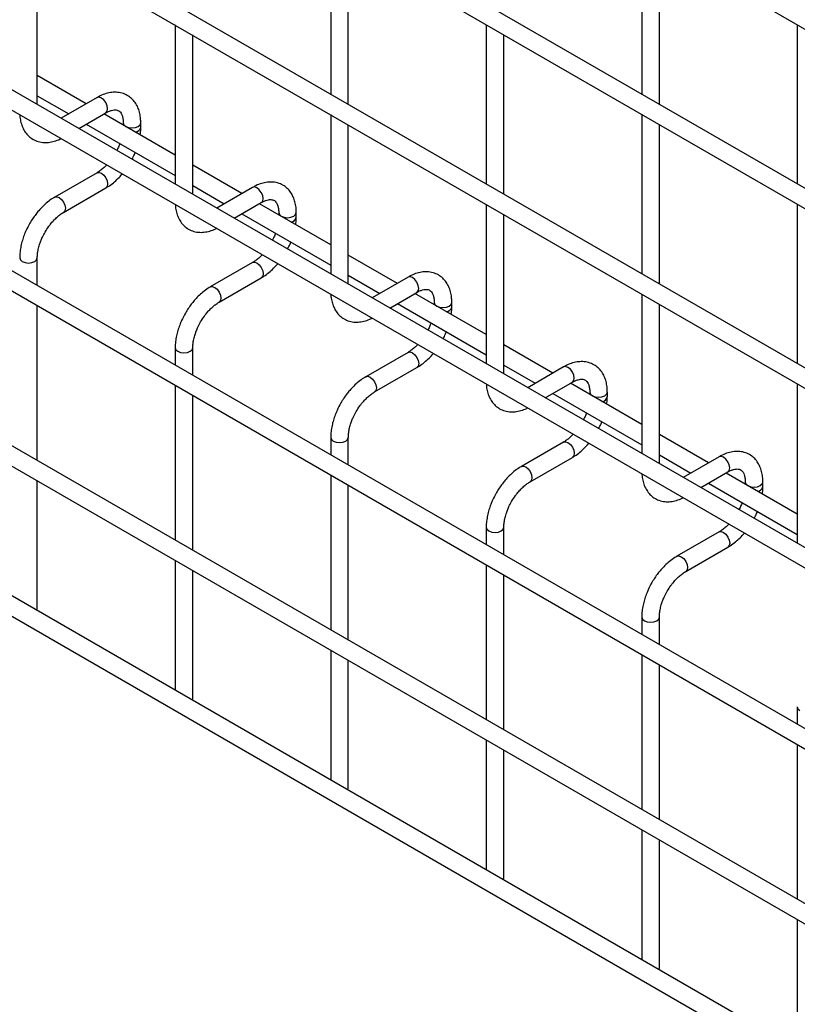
# Model space of a CAD drawing. Header units: inches. Extents: x 0.2 to 10.8, y 0.2 to 8.2.
# Tile 22 of 48: x 8.741 to 9.095, y 4.905 to 5.352. Entities that reach past the tile are written whole.
import ezdxf

# ---------------------------------------------------------------- set-up
doc = ezdxf.new("R2010")
doc.units = ezdxf.units.IN
doc.header["$MEASUREMENT"] = 0

msp = doc.modelspace()

# ---------------------------------------------------------------- linework, layer by layer
for p, q in [((8.09858, 5.92513), (10.57027, 4.49826)), ((10.57427, 4.42353), (8.10258, 5.85041)), ((8.09858, 5.84348), (10.57027, 4.4166)), ((10.57427, 4.34188), (8.10258, 5.76875)), ((8.09858, 5.76183), (10.57027, 4.33495)), ((10.57427, 4.26022), (8.10258, 5.6871)), ((8.09858, 5.68017), (10.57027, 4.25329)), ((10.57427, 4.17798), (8.10258, 5.60486)), ((8.09858, 5.59793), (10.57027, 4.17105)), ((8.09858, 5.51832), (10.57027, 4.09144)), ((10.48795, 4.1482), (8.18371, 5.4784)), ((10.57427, 4.03011), (8.10258, 5.45699)), ((8.09858, 5.45006), (10.57027, 4.02319)), ((8.88288, 5.39071), (8.88288, 5.31829)), ((9.0243, 5.39072), (9.0243, 5.31831)), ((8.74946, 5.31366), (8.74946, 5.38608)), ((8.89088, 5.31368), (8.89088, 5.38609)), ((9.0323, 5.31369), (9.0323, 5.38611)), ((8.81217, 5.34988), (8.81217, 5.27746)), ((8.95359, 5.34989), (8.95359, 5.27747)), ((9.09501, 5.3499), (9.09501, 5.27749)), ((8.82017, 5.27284), (8.82017, 5.34526)), ((8.96159, 5.27286), (8.96159, 5.34527)), ((8.77176, 5.314), (8.74946, 5.32687)), ((8.74946, 5.31764), (8.76376, 5.30938)), ((8.77662, 5.31681), (8.76032, 5.30739)), ((8.76832, 5.30278), (8.78062, 5.30988)), ((8.81217, 5.29067), (8.77976, 5.30938)), ((8.88288, 5.30906), (8.88288, 5.23664)), ((9.0243, 5.30907), (9.0243, 5.23665)), ((8.77176, 5.30476), (8.81217, 5.28143)), ((8.78852, 5.30532), (8.78852, 5.30433)), ((8.79652, 5.30324), (8.79652, 5.30532)), ((8.89088, 5.23202), (8.89088, 5.30444)), ((9.0323, 5.23204), (9.0323, 5.30445)), ((8.77662, 5.28264), (8.75742, 5.27155)), ((8.84247, 5.27318), (8.82017, 5.28605)), ((8.76142, 5.26462), (8.78062, 5.27571)), ((8.82017, 5.27682), (8.83447, 5.26856)), ((8.84733, 5.27599), (8.83103, 5.26657)), ((8.83903, 5.26196), (8.85133, 5.26906)), ((8.88288, 5.24985), (8.85047, 5.26856)), ((8.84247, 5.26394), (8.88288, 5.24061)), ((8.85923, 5.2645), (8.85923, 5.26351)), ((8.86723, 5.26242), (8.86723, 5.2645)), ((8.95359, 5.26824), (8.95359, 5.19582)), ((9.09501, 5.26825), (9.09501, 5.19583)), ((8.96159, 5.1912), (8.96159, 5.26362)), ((8.74946, 5.23142), (8.74946, 5.2439)), ((8.84733, 5.24182), (8.82813, 5.23073)), ((8.91318, 5.23236), (8.89088, 5.24523)), ((8.83213, 5.2238), (8.85133, 5.23489)), ((8.89088, 5.236), (8.90518, 5.22774)), ((8.91804, 5.23517), (8.90174, 5.22575)), ((8.90974, 5.22114), (8.92204, 5.22824)), ((8.95359, 5.20903), (8.92118, 5.22774)), ((8.92994, 5.22368), (8.92994, 5.22268)), ((8.93794, 5.2216), (8.93794, 5.22368)), ((9.0243, 5.22742), (9.0243, 5.155)), ((8.74946, 5.15181), (8.74946, 5.22218)), ((8.91318, 5.22312), (8.95359, 5.19979)), ((9.0323, 5.15038), (9.0323, 5.2228)), ((8.81217, 5.20308), (8.81217, 5.19522)), ((8.82017, 5.1906), (8.82017, 5.20308)), ((8.98389, 5.19154), (8.96159, 5.20441)), ((8.91804, 5.20099), (8.89884, 5.18991)), ((8.90284, 5.18298), (8.92204, 5.19407)), ((8.96159, 5.19517), (8.97589, 5.18692)), ((8.98875, 5.19435), (8.97245, 5.18493)), ((8.81217, 5.18598), (8.81217, 5.1156)), ((8.98045, 5.18031), (8.99275, 5.18742)), ((9.0243, 5.16821), (8.99189, 5.18692)), ((9.09501, 5.1866), (9.09501, 5.11418)), ((8.82017, 5.11099), (8.82017, 5.18136)), ((8.98389, 5.1823), (9.0243, 5.15897)), ((9.00065, 5.18286), (9.00065, 5.18186)), ((9.00865, 5.18078), (9.00865, 5.18286)), ((8.88288, 5.16226), (8.88288, 5.1544)), ((8.89088, 5.14978), (8.89088, 5.16226)), ((9.0546, 5.15072), (9.0323, 5.16359)), ((8.98875, 5.16017), (8.96956, 5.14909)), ((8.97356, 5.14216), (8.99275, 5.15325)), ((9.0323, 5.15435), (9.0466, 5.1461)), ((9.05946, 5.15353), (9.04316, 5.14411)), ((8.88288, 5.14516), (8.88288, 5.07478)), ((9.05116, 5.13949), (9.06346, 5.1466)), ((9.09501, 5.12739), (9.0626, 5.1461)), ((8.74946, 5.08451), (8.74946, 5.14257)), ((8.89088, 5.07017), (8.89088, 5.14054)), ((9.0546, 5.14148), (9.09501, 5.11815)), ((9.07136, 5.14204), (9.07136, 5.14104)), ((9.07936, 5.13996), (9.07936, 5.14204)), ((8.95359, 5.12144), (8.95359, 5.11358)), ((8.96159, 5.10896), (8.96159, 5.12144)), ((9.05946, 5.11935), (9.04027, 5.10827)), ((9.04427, 5.10134), (9.06346, 5.11243)), ((8.81217, 5.10637), (8.81217, 5.04735)), ((8.95359, 5.10434), (8.95359, 5.03396)), ((8.82017, 5.04369), (8.82017, 5.10175)), ((8.96159, 5.02935), (8.96159, 5.09972)), ((8.7492, 5.0837), (8.74946, 5.08451)), ((9.0243, 5.08062), (9.0243, 5.07276)), ((9.0323, 5.06814), (9.0323, 5.08062)), ((8.88288, 5.06555), (8.88288, 5.00653)), ((9.0243, 5.06352), (9.0243, 4.99314)), ((8.89088, 5.00287), (8.89088, 5.06093)), ((9.0323, 4.98853), (9.0323, 5.0589)), ((8.81992, 5.04288), (8.82017, 5.04369)), ((9.09501, 5.0398), (9.09501, 5.03194)), ((8.95359, 5.02473), (8.95359, 4.96571)), ((9.09501, 5.0227), (9.09501, 4.95232)), ((8.96159, 4.96205), (8.96159, 5.02011)), ((8.89063, 5.00206), (8.89088, 5.00287)), ((9.0243, 4.98391), (9.0243, 4.92489)), ((9.0323, 4.92123), (9.0323, 4.97929)), ((8.96134, 4.96124), (8.96159, 4.96205)), ((9.09501, 4.94309), (9.09501, 4.88407)), ((9.03205, 4.92042), (9.0323, 4.92123))]:
    msp.add_line(p, q)
at = {"flags": 128}
for points in [[(8.78062, 5.30988), (8.78062, 5.30988), (8.78123, 5.31059), (8.78145, 5.31171), (8.78123, 5.31308), (8.78062, 5.3145), (8.7797, 5.31574), (8.77862, 5.31661), (8.77754, 5.31699), (8.77662, 5.31681)], [(8.78852, 5.30531), (8.78882, 5.30444), (8.78969, 5.30369), (8.79099, 5.30319), (8.79252, 5.30301), (8.79405, 5.30319), (8.79534, 5.30369), (8.79621, 5.30444), (8.79652, 5.30531)], [(8.77662, 5.28264), (8.77754, 5.28281), (8.77862, 5.28244), (8.7797, 5.28156), (8.78062, 5.28033), (8.78123, 5.27891), (8.78145, 5.27754), (8.78123, 5.27641), (8.78062, 5.27571), (8.78062, 5.27571)], [(8.85133, 5.26906), (8.85133, 5.26906), (8.85195, 5.26976), (8.85216, 5.27089), (8.85195, 5.27226), (8.85133, 5.27368), (8.85041, 5.27492), (8.84933, 5.27579), (8.84825, 5.27617), (8.84733, 5.27599)], [(8.75741, 5.27154), (8.75742, 5.27155), (8.75834, 5.27173), (8.75942, 5.27135), (8.76051, 5.27048), (8.76142, 5.26924), (8.76204, 5.26783), (8.76225, 5.26646)], [(8.76225, 5.26646), (8.76204, 5.26533), (8.76142, 5.26462), (8.76141, 5.26462)], [(8.85923, 5.26449), (8.85953, 5.26362), (8.8604, 5.26287), (8.8617, 5.26237), (8.86323, 5.26219), (8.86476, 5.26237), (8.86606, 5.26287), (8.86692, 5.26362), (8.86723, 5.26449)], [(8.74146, 5.24391), (8.74146, 5.2439), (8.74176, 5.24302), (8.74263, 5.24227)], [(8.74263, 5.24227), (8.74393, 5.24177), (8.74546, 5.24159), (8.74699, 5.24177), (8.74829, 5.24227), (8.74915, 5.24302), (8.74946, 5.2439), (8.74946, 5.24391)], [(8.84733, 5.24182), (8.84825, 5.24199), (8.84933, 5.24162), (8.85041, 5.24074), (8.85133, 5.23951), (8.85195, 5.23809), (8.85216, 5.23672), (8.85195, 5.23559), (8.85133, 5.23489), (8.85133, 5.23489)], [(8.92204, 5.22824), (8.92204, 5.22824), (8.92266, 5.22894), (8.92287, 5.23007), (8.92266, 5.23144), (8.92204, 5.23286), (8.92113, 5.2341), (8.92004, 5.23497), (8.91896, 5.23535), (8.91804, 5.23517)], [(8.82812, 5.23072), (8.82813, 5.23073), (8.82905, 5.23091), (8.83013, 5.23053), (8.83122, 5.22966), (8.83213, 5.22842), (8.83275, 5.22701), (8.83296, 5.22564)], [(8.83296, 5.22564), (8.83275, 5.22451), (8.83213, 5.2238), (8.83212, 5.2238)], [(8.92994, 5.22367), (8.93024, 5.2228), (8.93111, 5.22205), (8.93241, 5.22155), (8.93394, 5.22137), (8.93547, 5.22155), (8.93677, 5.22205), (8.93763, 5.2228), (8.93794, 5.22366)], [(8.81217, 5.20309), (8.81217, 5.20308), (8.81247, 5.2022), (8.81334, 5.20145)], [(8.81334, 5.20145), (8.81464, 5.20095), (8.81617, 5.20077), (8.8177, 5.20095), (8.819, 5.20145), (8.81986, 5.2022), (8.82017, 5.20308), (8.82017, 5.20309)], [(8.91804, 5.20099), (8.91896, 5.20117), (8.92004, 5.2008), (8.92113, 5.19992), (8.92204, 5.19869), (8.92266, 5.19727), (8.92287, 5.1959), (8.92266, 5.19477), (8.92204, 5.19407), (8.92204, 5.19407)], [(8.99275, 5.18742), (8.99275, 5.18742), (8.99337, 5.18812), (8.99358, 5.18925), (8.99337, 5.19062), (8.99275, 5.19204), (8.99184, 5.19327), (8.99075, 5.19415), (8.98967, 5.19452), (8.98875, 5.19435)], [(8.89883, 5.1899), (8.89884, 5.18991), (8.89976, 5.19009), (8.90084, 5.18971), (8.90193, 5.18884), (8.90284, 5.1876), (8.90346, 5.18619), (8.90367, 5.18481)], [(8.90367, 5.18481), (8.90346, 5.18369), (8.90284, 5.18298), (8.90283, 5.18298)], [(9.00065, 5.18285), (9.00095, 5.18197), (9.00182, 5.18123), (9.00312, 5.18073), (9.00465, 5.18055), (9.00618, 5.18073), (9.00748, 5.18123), (9.00834, 5.18197), (9.00865, 5.18284)], [(8.88288, 5.16227), (8.88288, 5.16226), (8.88318, 5.16138), (8.88405, 5.16063)], [(8.88405, 5.16063), (8.88535, 5.16013), (8.88688, 5.15995), (8.88841, 5.16013), (8.88971, 5.16063), (8.89057, 5.16138), (8.89088, 5.16226), (8.89088, 5.16227)], [(8.98875, 5.16017), (8.98967, 5.16035), (8.99075, 5.15998), (8.99184, 5.1591), (8.99275, 5.15787), (8.99337, 5.15645), (8.99358, 5.15508), (8.99337, 5.15395), (8.99275, 5.15325), (8.99275, 5.15325)], [(9.06346, 5.1466), (9.06346, 5.1466), (9.06408, 5.1473), (9.06429, 5.14843), (9.06408, 5.1498), (9.06346, 5.15122), (9.06255, 5.15245), (9.06146, 5.15333), (9.06038, 5.1537), (9.05946, 5.15353)], [(8.96954, 5.14908), (8.96956, 5.14909), (8.97047, 5.14927), (8.97156, 5.14889), (8.97264, 5.14802), (8.97356, 5.14678), (8.97417, 5.14537), (8.97438, 5.14399)], [(8.97438, 5.14399), (8.97417, 5.14287), (8.97356, 5.14216), (8.97354, 5.14216)], [(9.07136, 5.14203), (9.07166, 5.14115), (9.07253, 5.14041), (9.07383, 5.1399), (9.07536, 5.13973), (9.07689, 5.1399), (9.07819, 5.14041), (9.07905, 5.14115), (9.07936, 5.14202)], [(8.95359, 5.12145), (8.95359, 5.12144), (8.95389, 5.12055), (8.95476, 5.11981)], [(8.95476, 5.11981), (8.95606, 5.11931), (8.95759, 5.11913), (8.95912, 5.11931), (8.96042, 5.11981), (8.96129, 5.12055), (8.96159, 5.12144), (8.96159, 5.12145)], [(9.05946, 5.11935), (9.06038, 5.11953), (9.06146, 5.11916), (9.06255, 5.11828), (9.06346, 5.11704), (9.06408, 5.11563), (9.06429, 5.11426), (9.06408, 5.11313), (9.06346, 5.11243), (9.06346, 5.11243)], [(9.04025, 5.10826), (9.04027, 5.10827), (9.04118, 5.10845), (9.04227, 5.10807), (9.04335, 5.1072), (9.04427, 5.10596), (9.04488, 5.10455), (9.04509, 5.10317)], [(9.04509, 5.10317), (9.04488, 5.10205), (9.04427, 5.10134), (9.04426, 5.10134)], [(9.0243, 5.08063), (9.0243, 5.08062), (9.02461, 5.07973), (9.02547, 5.07899)], [(9.02547, 5.07899), (9.02677, 5.07848), (9.0283, 5.07831), (9.02983, 5.07848), (9.03113, 5.07899), (9.032, 5.07973), (9.0323, 5.08062), (9.0323, 5.08063)], [(9.09501, 5.03981), (9.09501, 5.0398), (9.09532, 5.03891), (9.09618, 5.03816)]]:
    msp.add_lwpolyline(points, dxfattribs=at)
for centre in [(8.79386, 5.30382), (8.86457, 5.263), (8.93528, 5.22218), (9.00599, 5.18136), (9.0767, 5.14054)]:
    msp.add_arc(centre, 0.00272, 274.629, 347.235)
for points, knots in [([(8.79648, 5.30531), (8.79648, 5.3059), (8.79648, 5.30737), (8.79612, 5.30959), (8.79541, 5.31195), (8.79433, 5.31411), (8.79285, 5.31601), (8.79096, 5.31758), (8.78864, 5.31872), (8.78606, 5.31928), (8.78337, 5.31924), (8.78072, 5.31867), (8.77845, 5.31784), (8.77711, 5.31704), (8.77663, 5.31676)], [0, 0, 0, 0, 0.055567, 0.138504, 0.222425, 0.30696, 0.392199, 0.479244, 0.570497, 0.669499, 0.760713, 0.85404, 0.947565, 1, 1, 1, 1]), ([(8.74152, 5.30901), (8.74152, 5.30888), (8.74153, 5.30786), (8.74186, 5.30608), (8.74255, 5.30371), (8.74363, 5.30154), (8.7451, 5.29963), (8.74699, 5.29805), (8.7493, 5.2969), (8.75187, 5.29633), (8.75456, 5.29634), (8.75721, 5.29691), (8.75913, 5.29756), (8.76012, 5.29812), (8.76025, 5.29819)], [0, 0, 0, 0, 0.013723, 0.10406, 0.195472, 0.287558, 0.380399, 0.475166, 0.574431, 0.682027, 0.781307, 0.88292, 0.98483, 1, 1, 1, 1]), ([(8.78062, 5.30986), (8.78104, 5.3101), (8.78196, 5.3106), (8.78325, 5.31104), (8.78443, 5.31126), (8.78543, 5.31123), (8.78626, 5.311), (8.78691, 5.31058), (8.78754, 5.30981), (8.78806, 5.30872), (8.7884, 5.30724), (8.78855, 5.30607), (8.78851, 5.30535), (8.78851, 5.30532)], [0, 0, 0, 0, 0.076428, 0.164725, 0.254558, 0.348532, 0.453621, 0.589733, 0.695706, 0.796658, 0.895931, 0.994242, 1, 1, 1, 1]), ([(8.79627, 5.29985), (8.79638, 5.30071), (8.79653, 5.30186), (8.79649, 5.30295), (8.79648, 5.30322)], [0, 0, 0, 0, 0.751133, 1, 1, 1, 1]), ([(8.78705, 5.29594), (8.787, 5.29579), (8.78674, 5.29508), (8.78629, 5.29401), (8.78581, 5.29312), (8.78563, 5.29278)], [0, 0, 0, 0, 0.1388369, 0.673422, 1, 1, 1, 1]), ([(8.79255, 5.28879), (8.79294, 5.28951), (8.79349, 5.29053), (8.79393, 5.29158), (8.79405, 5.29189)], [0, 0, 0, 0, 0.7072491, 1, 1, 1, 1]), ([(8.78102, 5.28621), (8.78061, 5.28579), (8.77973, 5.28488), (8.77831, 5.28373), (8.77723, 5.28296), (8.77669, 5.28268), (8.77662, 5.28265)], [0, 0, 0, 0, 0.2789557, 0.6142635, 0.9553255, 1, 1, 1, 1]), ([(8.78061, 5.27576), (8.78098, 5.27595), (8.78216, 5.27659), (8.78402, 5.27802), (8.78611, 5.27992), (8.78744, 5.28131), (8.78805, 5.28206), (8.7881, 5.28212)], [0, 0, 0, 0, 0.135479, 0.439426, 0.721927, 0.979873, 1, 1, 1, 1]), ([(8.86719, 5.26449), (8.86719, 5.26508), (8.86719, 5.26655), (8.86683, 5.26877), (8.86612, 5.27113), (8.86504, 5.27329), (8.86356, 5.27519), (8.86167, 5.27676), (8.85935, 5.2779), (8.85677, 5.27846), (8.85408, 5.27842), (8.85143, 5.27785), (8.84916, 5.27702), (8.84782, 5.27622), (8.84734, 5.27594)], [0, 0, 0, 0, 0.055567, 0.138504, 0.222425, 0.30696, 0.392199, 0.479244, 0.570497, 0.669499, 0.760713, 0.85404, 0.947565, 1, 1, 1, 1]), ([(8.75743, 5.2715), (8.7571, 5.27132), (8.75594, 5.2707), (8.7541, 5.26929), (8.75198, 5.26741), (8.75023, 5.26553), (8.74872, 5.26366), (8.74736, 5.26177), (8.74651, 5.26037), (8.74608, 5.25966)], [0, 0, 0, 0, 0.07606, 0.263025, 0.437356, 0.597789, 0.719605, 0.857445, 1, 1, 1, 1]), ([(8.85133, 5.26904), (8.85175, 5.26928), (8.85267, 5.26978), (8.85396, 5.27022), (8.85514, 5.27044), (8.85614, 5.27041), (8.85697, 5.27018), (8.85762, 5.26976), (8.85825, 5.26899), (8.85877, 5.2679), (8.85911, 5.26642), (8.85926, 5.26525), (8.85922, 5.26453), (8.85922, 5.2645)], [0, 0, 0, 0, 0.076428, 0.164725, 0.254558, 0.348532, 0.453621, 0.589733, 0.695706, 0.796658, 0.895931, 0.994242, 1, 1, 1, 1]), ([(8.75301, 5.25566), (8.75357, 5.25656), (8.75435, 5.25783), (8.75565, 5.25953), (8.75681, 5.26088), (8.75823, 5.26229), (8.75971, 5.26351), (8.7608, 5.26429), (8.76135, 5.26457), (8.76142, 5.26461)], [0, 0, 0, 0, 0.233129, 0.327944, 0.483213, 0.641195, 0.806921, 0.975516, 1, 1, 1, 1]), ([(8.81223, 5.26819), (8.81223, 5.26806), (8.81224, 5.26704), (8.81257, 5.26526), (8.81326, 5.26289), (8.81434, 5.26072), (8.81581, 5.25881), (8.8177, 5.25723), (8.82001, 5.25608), (8.82258, 5.25551), (8.82527, 5.25552), (8.82792, 5.25609), (8.82984, 5.25674), (8.83083, 5.2573), (8.83096, 5.25737)], [0, 0, 0, 0, 0.013723, 0.10406, 0.195472, 0.287558, 0.380399, 0.475166, 0.574431, 0.682027, 0.781307, 0.88292, 0.98483, 1, 1, 1, 1]), ([(8.74608, 5.25966), (8.74547, 5.25853), (8.74461, 5.25693), (8.74358, 5.25449), (8.74283, 5.25239), (8.74214, 5.24991), (8.74167, 5.24734), (8.74145, 5.24532), (8.74148, 5.2442), (8.74149, 5.24391)], [0, 0, 0, 0, 0.221131, 0.31129, 0.45988, 0.612568, 0.774969, 0.943008, 1, 1, 1, 1]), ([(8.86698, 5.25903), (8.8671, 5.25989), (8.86724, 5.26104), (8.8672, 5.26213), (8.86719, 5.2624)], [0, 0, 0, 0, 0.751133, 1, 1, 1, 1]), ([(8.74947, 5.24391), (8.74948, 5.24449), (8.74951, 5.24571), (8.74987, 5.24779), (8.7504, 5.2498), (8.75106, 5.25165), (8.75187, 5.25357), (8.75259, 5.25489), (8.75301, 5.25566)], [0, 0, 0, 0, 0.169404, 0.352436, 0.534098, 0.667609, 0.805654, 1, 1, 1, 1]), ([(8.85776, 5.25512), (8.85771, 5.25497), (8.85746, 5.25426), (8.857, 5.25319), (8.85652, 5.2523), (8.85634, 5.25196)], [0, 0, 0, 0, 0.1388369, 0.673422, 1, 1, 1, 1]), ([(8.86326, 5.24797), (8.86365, 5.24869), (8.8642, 5.24971), (8.86464, 5.25076), (8.86476, 5.25107)], [0, 0, 0, 0, 0.707249, 1, 1, 1, 1]), ([(8.85173, 5.24539), (8.85132, 5.24497), (8.85044, 5.24406), (8.84902, 5.24291), (8.84794, 5.24214), (8.8474, 5.24186), (8.84734, 5.24183)], [0, 0, 0, 0, 0.2789557, 0.6142635, 0.9553255, 1, 1, 1, 1]), ([(8.85133, 5.23494), (8.85169, 5.23513), (8.85287, 5.23577), (8.85473, 5.2372), (8.85682, 5.2391), (8.85815, 5.24049), (8.85876, 5.24124), (8.85881, 5.2413)], [0, 0, 0, 0, 0.135479, 0.439426, 0.721927, 0.979873, 1, 1, 1, 1]), ([(8.9379, 5.22367), (8.9379, 5.22426), (8.9379, 5.22573), (8.93754, 5.22795), (8.93683, 5.23031), (8.93575, 5.23247), (8.93427, 5.23437), (8.93238, 5.23594), (8.93006, 5.23708), (8.92748, 5.23764), (8.92479, 5.2376), (8.92214, 5.23703), (8.91987, 5.2362), (8.91853, 5.2354), (8.91805, 5.23512)], [0, 0, 0, 0, 0.055567, 0.138504, 0.222425, 0.30696, 0.392199, 0.479244, 0.570497, 0.669499, 0.760713, 0.85404, 0.947565, 1, 1, 1, 1]), ([(8.82814, 5.23068), (8.82781, 5.2305), (8.82665, 5.22988), (8.82481, 5.22847), (8.82269, 5.22659), (8.82094, 5.22471), (8.81943, 5.22284), (8.81807, 5.22095), (8.81722, 5.21955), (8.81679, 5.21884)], [0, 0, 0, 0, 0.07606, 0.263025, 0.437356, 0.597789, 0.719605, 0.857445, 1, 1, 1, 1]), ([(8.92204, 5.22822), (8.92246, 5.22846), (8.92338, 5.22896), (8.92467, 5.2294), (8.92585, 5.22962), (8.92685, 5.22959), (8.92768, 5.22936), (8.92833, 5.22894), (8.92896, 5.22816), (8.92948, 5.22708), (8.92982, 5.2256), (8.92997, 5.22443), (8.92993, 5.22371), (8.92993, 5.22367)], [0, 0, 0, 0, 0.0764275, 0.1647247, 0.2545582, 0.3485318, 0.4536211, 0.5897326, 0.6957057, 0.7966579, 0.8959306, 0.9942419, 1, 1, 1, 1]), ([(8.82372, 5.21484), (8.82428, 5.21574), (8.82506, 5.21701), (8.82636, 5.21871), (8.82752, 5.22006), (8.82894, 5.22147), (8.83042, 5.22269), (8.83151, 5.22347), (8.83206, 5.22375), (8.83213, 5.22379)], [0, 0, 0, 0, 0.233129, 0.327944, 0.483213, 0.641195, 0.806921, 0.975516, 1, 1, 1, 1]), ([(8.88294, 5.22737), (8.88294, 5.22723), (8.88295, 5.22622), (8.88328, 5.22444), (8.88397, 5.22207), (8.88505, 5.2199), (8.88652, 5.21799), (8.88841, 5.21641), (8.89072, 5.21525), (8.89329, 5.21469), (8.89598, 5.2147), (8.89864, 5.21527), (8.90055, 5.21592), (8.90154, 5.21648), (8.90167, 5.21655)], [0, 0, 0, 0, 0.013723, 0.10406, 0.195472, 0.287558, 0.380399, 0.475166, 0.574431, 0.682027, 0.781307, 0.88292, 0.98483, 1, 1, 1, 1]), ([(8.9377, 5.21821), (8.93781, 5.21907), (8.93795, 5.22022), (8.93791, 5.22131), (8.9379, 5.22158)], [0, 0, 0, 0, 0.751133, 1, 1, 1, 1]), ([(8.81679, 5.21884), (8.81618, 5.21771), (8.81532, 5.21611), (8.81429, 5.21367), (8.81354, 5.21157), (8.81285, 5.20908), (8.81238, 5.20652), (8.81216, 5.20449), (8.81219, 5.20338), (8.8122, 5.20309)], [0, 0, 0, 0, 0.221131, 0.31129, 0.45988, 0.612568, 0.774969, 0.943008, 1, 1, 1, 1]), ([(8.82018, 5.20309), (8.82019, 5.20367), (8.82023, 5.20489), (8.82058, 5.20697), (8.82111, 5.20897), (8.82177, 5.21083), (8.82258, 5.21275), (8.8233, 5.21407), (8.82372, 5.21484)], [0, 0, 0, 0, 0.169404, 0.352436, 0.534098, 0.667609, 0.805654, 1, 1, 1, 1]), ([(8.92847, 5.2143), (8.92842, 5.21415), (8.92817, 5.21344), (8.92771, 5.21237), (8.92723, 5.21148), (8.92705, 5.21114)], [0, 0, 0, 0, 0.1388369, 0.673422, 1, 1, 1, 1]), ([(8.93397, 5.20715), (8.93436, 5.20787), (8.93491, 5.20889), (8.93535, 5.20994), (8.93547, 5.21025)], [0, 0, 0, 0, 0.707249, 1, 1, 1, 1]), ([(8.92244, 5.20457), (8.92203, 5.20415), (8.92115, 5.20324), (8.91973, 5.20209), (8.91865, 5.20132), (8.91811, 5.20104), (8.91805, 5.20101)], [0, 0, 0, 0, 0.2789557, 0.6142635, 0.9553255, 1, 1, 1, 1]), ([(8.92204, 5.19412), (8.9224, 5.19431), (8.92358, 5.19495), (8.92544, 5.19638), (8.92753, 5.19828), (8.92886, 5.19967), (8.92947, 5.20042), (8.92952, 5.20048)], [0, 0, 0, 0, 0.135479, 0.439426, 0.721927, 0.979873, 1, 1, 1, 1]), ([(9.00862, 5.18285), (9.00861, 5.18344), (9.00861, 5.18491), (9.00825, 5.18713), (9.00755, 5.18949), (9.00646, 5.19165), (9.00498, 5.19355), (9.00309, 5.19512), (9.00077, 5.19626), (8.9982, 5.19681), (8.9955, 5.19678), (8.99285, 5.19621), (8.99058, 5.19538), (8.98924, 5.19458), (8.98876, 5.1943)], [0, 0, 0, 0, 0.055567, 0.138504, 0.222425, 0.30696, 0.392199, 0.479244, 0.570497, 0.669499, 0.760713, 0.85404, 0.947565, 1, 1, 1, 1]), ([(8.89885, 5.18986), (8.89852, 5.18968), (8.89736, 5.18906), (8.89552, 5.18765), (8.8934, 5.18577), (8.89165, 5.18389), (8.89014, 5.18202), (8.88878, 5.18013), (8.88793, 5.17873), (8.8875, 5.17802)], [0, 0, 0, 0, 0.07606, 0.263025, 0.437356, 0.597789, 0.719605, 0.857445, 1, 1, 1, 1]), ([(8.99275, 5.1874), (8.99317, 5.18764), (8.99409, 5.18814), (8.99538, 5.18858), (8.99656, 5.1888), (8.99756, 5.18877), (8.99839, 5.18854), (8.99904, 5.18812), (8.99967, 5.18734), (9.00019, 5.18626), (9.00053, 5.18478), (9.00069, 5.18361), (9.00064, 5.18289), (9.00064, 5.18285)], [0, 0, 0, 0, 0.0764275, 0.1647247, 0.2545582, 0.3485318, 0.4536211, 0.5897326, 0.6957057, 0.7966579, 0.8959306, 0.9942419, 1, 1, 1, 1]), ([(8.95365, 5.18655), (8.95365, 5.18641), (8.95366, 5.1854), (8.95399, 5.18362), (8.95468, 5.18125), (8.95576, 5.17908), (8.95723, 5.17717), (8.95912, 5.17559), (8.96143, 5.17443), (8.964, 5.17387), (8.96669, 5.17388), (8.96935, 5.17445), (8.97126, 5.1751), (8.97225, 5.17566), (8.97238, 5.17573)], [0, 0, 0, 0, 0.013723, 0.10406, 0.195472, 0.287558, 0.380399, 0.475166, 0.574431, 0.682027, 0.781307, 0.88292, 0.98483, 1, 1, 1, 1]), ([(8.89443, 5.17402), (8.89499, 5.17492), (8.89577, 5.17619), (8.89708, 5.17789), (8.89823, 5.17924), (8.89965, 5.18065), (8.90113, 5.18187), (8.90222, 5.18265), (8.90277, 5.18293), (8.90284, 5.18297)], [0, 0, 0, 0, 0.233129, 0.327944, 0.483213, 0.641195, 0.806921, 0.975516, 1, 1, 1, 1]), ([(9.00841, 5.17739), (9.00852, 5.17825), (9.00866, 5.1794), (9.00863, 5.18049), (9.00862, 5.18076)], [0, 0, 0, 0, 0.751133, 1, 1, 1, 1]), ([(8.8875, 5.17802), (8.88689, 5.17689), (8.88603, 5.17529), (8.885, 5.17285), (8.88425, 5.17075), (8.88356, 5.16826), (8.8831, 5.1657), (8.88287, 5.16367), (8.8829, 5.16256), (8.88291, 5.16227)], [0, 0, 0, 0, 0.221131, 0.31129, 0.45988, 0.612568, 0.774969, 0.943008, 1, 1, 1, 1]), ([(8.89089, 5.16227), (8.89091, 5.16285), (8.89094, 5.16407), (8.89129, 5.16615), (8.89182, 5.16815), (8.89248, 5.17001), (8.89329, 5.17193), (8.89401, 5.17325), (8.89443, 5.17402)], [0, 0, 0, 0, 0.169404, 0.352436, 0.534098, 0.667609, 0.805654, 1, 1, 1, 1]), ([(8.99918, 5.17348), (8.99913, 5.17333), (8.99888, 5.17261), (8.99842, 5.17155), (8.99794, 5.17066), (8.99776, 5.17032)], [0, 0, 0, 0, 0.1388369, 0.673422, 1, 1, 1, 1]), ([(9.00468, 5.16633), (9.00507, 5.16705), (9.00562, 5.16807), (9.00606, 5.16912), (9.00619, 5.16943)], [0, 0, 0, 0, 0.707249, 1, 1, 1, 1]), ([(8.99315, 5.16375), (8.99275, 5.16333), (8.99186, 5.16242), (8.99044, 5.16127), (8.98936, 5.1605), (8.98882, 5.16022), (8.98876, 5.16019)], [0, 0, 0, 0, 0.2789557, 0.6142635, 0.9553255, 1, 1, 1, 1]), ([(8.99275, 5.1533), (8.99311, 5.15349), (8.99429, 5.15413), (8.99615, 5.15556), (8.99824, 5.15746), (8.99957, 5.15885), (9.00018, 5.1596), (9.00023, 5.15966)], [0, 0, 0, 0, 0.135479, 0.439426, 0.721927, 0.979873, 1, 1, 1, 1]), ([(9.07933, 5.14203), (9.07933, 5.14262), (9.07932, 5.14409), (9.07896, 5.14631), (9.07826, 5.14867), (9.07717, 5.15083), (9.07569, 5.15273), (9.0738, 5.1543), (9.07148, 5.15544), (9.06891, 5.15599), (9.06622, 5.15596), (9.06356, 5.15539), (9.06129, 5.15456), (9.05995, 5.15376), (9.05947, 5.15348)], [0, 0, 0, 0, 0.055567, 0.138504, 0.222425, 0.30696, 0.392199, 0.479244, 0.570497, 0.669499, 0.760713, 0.85404, 0.947565, 1, 1, 1, 1]), ([(8.96956, 5.14904), (8.96923, 5.14886), (8.96807, 5.14824), (8.96623, 5.14683), (8.96411, 5.14495), (8.96236, 5.14307), (8.96085, 5.1412), (8.95949, 5.13931), (8.95864, 5.13791), (8.95822, 5.1372)], [0, 0, 0, 0, 0.07606, 0.263025, 0.437356, 0.597789, 0.719605, 0.857445, 1, 1, 1, 1]), ([(9.06346, 5.14658), (9.06389, 5.14682), (9.0648, 5.14732), (9.06609, 5.14776), (9.06727, 5.14798), (9.06827, 5.14795), (9.0691, 5.14772), (9.06975, 5.1473), (9.07038, 5.14652), (9.0709, 5.14544), (9.07124, 5.14396), (9.0714, 5.14279), (9.07135, 5.14207), (9.07135, 5.14203)], [0, 0, 0, 0, 0.076428, 0.164725, 0.254558, 0.348532, 0.453621, 0.589733, 0.695706, 0.796658, 0.895931, 0.994242, 1, 1, 1, 1]), ([(9.02436, 5.14573), (9.02436, 5.14559), (9.02438, 5.14458), (9.0247, 5.1428), (9.02539, 5.14043), (9.02648, 5.13826), (9.02795, 5.13635), (9.02983, 5.13477), (9.03214, 5.13361), (9.03471, 5.13305), (9.0374, 5.13306), (9.04006, 5.13363), (9.04197, 5.13428), (9.04297, 5.13484), (9.04309, 5.13491)], [0, 0, 0, 0, 0.013723, 0.10406, 0.195472, 0.287558, 0.380399, 0.475166, 0.574431, 0.682027, 0.781307, 0.88292, 0.98483, 1, 1, 1, 1]), ([(8.96514, 5.1332), (8.9657, 5.1341), (8.96648, 5.13537), (8.96779, 5.13707), (8.96894, 5.13842), (8.97036, 5.13983), (8.97184, 5.14105), (8.97293, 5.14183), (8.97348, 5.14211), (8.97355, 5.14215)], [0, 0, 0, 0, 0.233129, 0.327944, 0.483213, 0.641195, 0.806921, 0.975516, 1, 1, 1, 1]), ([(9.07912, 5.13657), (9.07923, 5.13743), (9.07937, 5.13858), (9.07934, 5.13967), (9.07933, 5.13994)], [0, 0, 0, 0, 0.751133, 1, 1, 1, 1]), ([(8.95822, 5.1372), (8.9576, 5.13607), (8.95674, 5.13447), (8.95571, 5.13203), (8.95496, 5.12993), (8.95427, 5.12744), (8.95381, 5.12488), (8.95358, 5.12285), (8.95361, 5.12174), (8.95362, 5.12145)], [0, 0, 0, 0, 0.221131, 0.31129, 0.45988, 0.612568, 0.774969, 0.943008, 1, 1, 1, 1]), ([(8.9616, 5.12145), (8.96162, 5.12203), (8.96165, 5.12325), (8.962, 5.12532), (8.96253, 5.12733), (8.96319, 5.12919), (8.964, 5.1311), (8.96472, 5.13243), (8.96514, 5.1332)], [0, 0, 0, 0, 0.169404, 0.352436, 0.534098, 0.667609, 0.805654, 1, 1, 1, 1]), ([(9.06989, 5.13265), (9.06984, 5.13251), (9.06959, 5.13179), (9.06913, 5.13073), (9.06865, 5.12984), (9.06847, 5.1295)], [0, 0, 0, 0, 0.1388369, 0.673422, 1, 1, 1, 1]), ([(9.07539, 5.12551), (9.07578, 5.12623), (9.07634, 5.12724), (9.07677, 5.1283), (9.0769, 5.12861)], [0, 0, 0, 0, 0.707249, 1, 1, 1, 1]), ([(9.06386, 5.12293), (9.06346, 5.12251), (9.06257, 5.1216), (9.06115, 5.12045), (9.06007, 5.11968), (9.05953, 5.1194), (9.05947, 5.11937)], [0, 0, 0, 0, 0.278956, 0.614263, 0.955326, 1, 1, 1, 1]), ([(9.06346, 5.11248), (9.06382, 5.11267), (9.065, 5.11331), (9.06687, 5.11474), (9.06895, 5.11664), (9.07029, 5.11802), (9.0709, 5.11878), (9.07094, 5.11884)], [0, 0, 0, 0, 0.135479, 0.439426, 0.721927, 0.979873, 1, 1, 1, 1]), ([(9.04027, 5.10822), (9.03994, 5.10804), (9.03879, 5.10742), (9.03694, 5.10601), (9.03482, 5.10412), (9.03307, 5.10225), (9.03156, 5.10038), (9.0302, 5.09849), (9.02935, 5.09709), (9.02893, 5.09638)], [0, 0, 0, 0, 0.07606, 0.263025, 0.437356, 0.597789, 0.719605, 0.857445, 1, 1, 1, 1]), ([(9.03585, 5.09238), (9.03641, 5.09328), (9.03719, 5.09455), (9.0385, 5.09625), (9.03965, 5.0976), (9.04107, 5.09901), (9.04255, 5.10023), (9.04364, 5.10101), (9.04419, 5.10129), (9.04426, 5.10133)], [0, 0, 0, 0, 0.233129, 0.327944, 0.483213, 0.641195, 0.806921, 0.975516, 1, 1, 1, 1]), ([(9.02893, 5.09638), (9.02831, 5.09525), (9.02745, 5.09365), (9.02642, 5.09121), (9.02567, 5.08911), (9.02498, 5.08662), (9.02452, 5.08406), (9.02429, 5.08203), (9.02432, 5.08091), (9.02433, 5.08063)], [0, 0, 0, 0, 0.221131, 0.31129, 0.45988, 0.612568, 0.774969, 0.943008, 1, 1, 1, 1]), ([(9.03231, 5.08063), (9.03233, 5.08121), (9.03236, 5.08243), (9.03271, 5.0845), (9.03324, 5.08651), (9.0339, 5.08837), (9.03471, 5.09028), (9.03543, 5.09161), (9.03585, 5.09238)], [0, 0, 0, 0, 0.169404, 0.352436, 0.534098, 0.667609, 0.805654, 1, 1, 1, 1])]:
    msp.add_open_spline(points, degree=3, knots=knots)

doc.saveas('drawing.dxf')
